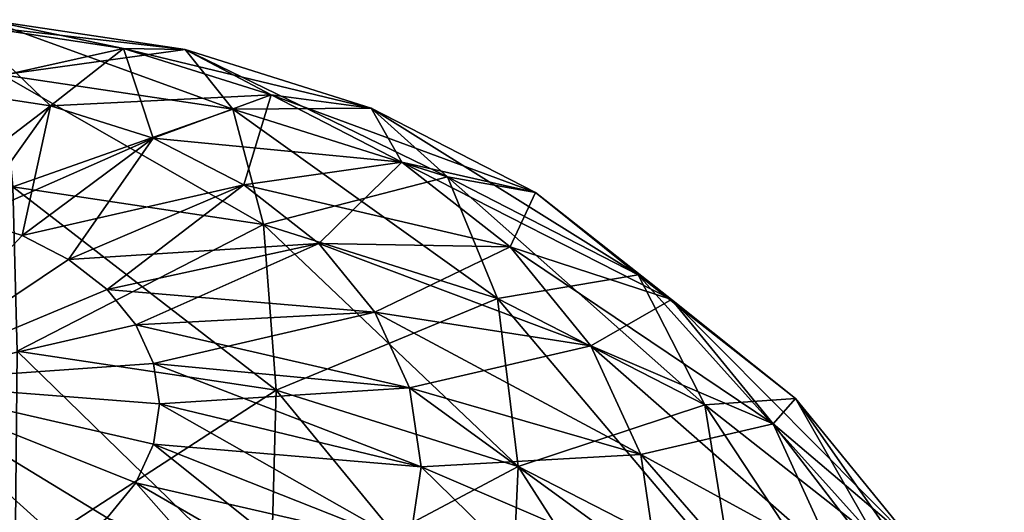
# Model space of a CAD drawing. Header units: millimetres. Extents: x -139 to 139, y -32 to 1264.
# Tile 134 of 256: x 126.3 to 131.26, y 24.1 to 26.58. Entities that reach past the tile are written whole.
import ezdxf

# ---------------------------------------------------------------- set-up
doc = ezdxf.new("R2010")
doc.units = ezdxf.units.MM
doc.header["$LTSCALE"] = 26.699852
for name, color, linetype in [('79', 7, 'CONTINUOUS'), ('85', 7, 'CONTINUOUS'), ('91', 7, 'CONTINUOUS'), ('97', 7, 'CONTINUOUS')]:
    doc.layers.add(name, color=color, linetype=linetype)

msp = doc.modelspace()

# ---------------------------------------------------------------- linework, layer by layer
at = {"layer": '79', "color": 7, "linetype": 'CONTINUOUS', "true_color": 0xa2afbf}
for points in [[(127.137, 26.4249, -19.8441), (126.0315, 26.5504, -21.0811), (126.1364, 26.5753, -19.6937), (127.137, 26.4249, -19.8441)], [(127.137, 26.4249, -19.8441), (126.1364, 26.5753, -19.6937), (127.3753, 26.1247, -18.5063), (127.137, 26.4249, -19.8441)], [(127.3753, 26.1247, -18.5063), (126.1364, 26.5753, -19.6937), (126.2171, 26.2987, -18.3323), (127.3753, 26.1247, -18.5063)], [(126.8267, 26.4309, -21.2006), (125.9072, 26.2253, -22.4285), (126.0315, 26.5504, -21.0811), (126.8267, 26.4309, -21.2006)], [(126.8267, 26.4309, -21.2006), (126.0315, 26.5504, -21.0811), (127.137, 26.4249, -19.8441), (126.8267, 26.4309, -21.2006)], [(126.4592, 26.1423, -22.5115), (125.9072, 26.2253, -22.4285), (126.8267, 26.4309, -21.2006), (126.4592, 26.1423, -22.5115)], [(127.5693, 26.1971, -21.4345), (126.4592, 26.1423, -22.5115), (126.8267, 26.4309, -21.2006), (127.5693, 26.1971, -21.4345)], [(127.5693, 26.1971, -21.4345), (126.8267, 26.4309, -21.2006), (128.0714, 26.1307, -20.1383), (127.5693, 26.1971, -21.4345)], [(128.0714, 26.1307, -20.1383), (126.8267, 26.4309, -21.2006), (127.137, 26.4249, -19.8441), (128.0714, 26.1307, -20.1383)], [(128.0714, 26.1307, -20.1383), (127.137, 26.4249, -19.8441), (128.4571, 25.7841, -18.8469), (128.0714, 26.1307, -20.1383)], [(128.4571, 25.7841, -18.8469), (127.137, 26.4249, -19.8441), (127.3753, 26.1247, -18.5063), (128.4571, 25.7841, -18.8469)], [(127.3753, 26.1247, -18.5063), (126.2171, 26.2987, -18.3323), (127.5304, 25.5444, -17.251), (127.3753, 26.1247, -18.5063)], [(127.5304, 25.5444, -17.251), (126.2171, 26.2987, -18.3323), (126.2695, 25.7339, -17.0615), (127.5304, 25.5444, -17.251)], [(126.4592, 26.1423, -22.5115), (125.7695, 25.6153, -23.6717), (125.9072, 26.2253, -22.4285), (126.4592, 26.1423, -22.5115)], [(126.9748, 25.98, -22.6738), (126.4592, 26.1423, -22.5115), (127.5693, 26.1971, -21.4345), (126.9748, 25.98, -22.6738)], [(128.227, 25.8592, -21.7723), (126.9748, 25.98, -22.6738), (127.5693, 26.1971, -21.4345), (128.227, 25.8592, -21.7723)], [(128.227, 25.8592, -21.7723), (127.5693, 26.1971, -21.4345), (128.8989, 25.7056, -20.5634), (128.227, 25.8592, -21.7723)], [(128.8989, 25.7056, -20.5634), (127.5693, 26.1971, -21.4345), (128.0714, 26.1307, -20.1383), (128.8989, 25.7056, -20.5634)], [(126.052, 25.5729, -23.7142), (125.7695, 25.6153, -23.6717), (126.4592, 26.1423, -22.5115), (126.052, 25.5729, -23.7142)], [(126.9748, 25.98, -22.6738), (126.052, 25.5729, -23.7142), (126.4592, 26.1423, -22.5115), (126.9748, 25.98, -22.6738)], [(128.4571, 25.7841, -18.8469), (127.3753, 26.1247, -18.5063), (128.708, 25.1736, -17.6218), (128.4571, 25.7841, -18.8469)], [(128.708, 25.1736, -17.6218), (127.3753, 26.1247, -18.5063), (127.5304, 25.5444, -17.251), (128.708, 25.1736, -17.6218)], [(128.8989, 25.7056, -20.5634), (128.0714, 26.1307, -20.1383), (129.4151, 25.2919, -19.3391), (128.8989, 25.7056, -20.5634)], [(129.4151, 25.2919, -19.3391), (128.0714, 26.1307, -20.1383), (128.4571, 25.7841, -18.8469), (129.4151, 25.2919, -19.3391)], [(126.316, 25.4898, -23.7973), (126.052, 25.5729, -23.7142), (126.9748, 25.98, -22.6738), (126.316, 25.4898, -23.7973)], [(127.4313, 25.7454, -22.9083), (126.316, 25.4898, -23.7973), (126.9748, 25.98, -22.6738), (127.4313, 25.7454, -22.9083)], [(127.4313, 25.7454, -22.9083), (126.9748, 25.98, -22.6738), (128.227, 25.8592, -21.7723), (127.4313, 25.7454, -22.9083)], [(128.771, 25.432, -22.1995), (127.4313, 25.7454, -22.9083), (128.227, 25.8592, -21.7723), (128.771, 25.432, -22.1995)], [(128.771, 25.432, -22.1995), (128.227, 25.8592, -21.7723), (129.5834, 25.1681, -21.1009), (128.771, 25.432, -22.1995)], [(129.5834, 25.1681, -21.1009), (128.227, 25.8592, -21.7723), (128.8989, 25.7056, -20.5634), (129.5834, 25.1681, -21.1009)], [(129.4151, 25.2919, -19.3391), (128.4571, 25.7841, -18.8469), (129.7509, 24.6379, -18.1576), (129.4151, 25.2919, -19.3391)], [(129.7509, 24.6379, -18.1576), (128.4571, 25.7841, -18.8469), (128.708, 25.1736, -17.6218), (129.7509, 24.6379, -18.1576)], [(127.5304, 25.5444, -17.251), (126.2695, 25.7339, -17.0615), (127.5949, 24.7117, -16.1379), (127.5304, 25.5444, -17.251)], [(127.5949, 24.7117, -16.1379), (126.2695, 25.7339, -17.0615), (126.2913, 24.9076, -15.942), (127.5949, 24.7117, -16.1379)], [(126.5497, 25.3697, -23.9173), (126.316, 25.4898, -23.7973), (127.4313, 25.7454, -22.9083), (126.5497, 25.3697, -23.9173)], [(127.809, 25.4489, -23.2049), (126.5497, 25.3697, -23.9173), (127.4313, 25.7454, -22.9083), (127.809, 25.4489, -23.2049)], [(127.809, 25.4489, -23.2049), (127.4313, 25.7454, -22.9083), (128.771, 25.432, -22.1995), (127.809, 25.4489, -23.2049)], [(129.5834, 25.1681, -21.1009), (128.8989, 25.7056, -20.5634), (130.2074, 24.6697, -19.9613), (129.5834, 25.1681, -21.1009)], [(130.2074, 24.6697, -19.9613), (128.8989, 25.7056, -20.5634), (129.4151, 25.2919, -19.3391), (130.2074, 24.6697, -19.9613)], [(126.316, 25.4898, -23.7973), (125.625, 24.7506, -24.7506), (126.052, 25.5729, -23.7142), (126.316, 25.4898, -23.7973)], [(128.708, 25.1736, -17.6218), (127.5304, 25.5444, -17.251), (128.8123, 24.3284, -16.5212), (128.708, 25.1736, -17.6218)], [(128.8123, 24.3284, -16.5212), (127.5304, 25.5444, -17.251), (127.5949, 24.7117, -16.1379), (128.8123, 24.3284, -16.5212)], [(126.5497, 25.3697, -23.9173), (125.625, 24.7506, -24.7506), (126.316, 25.4898, -23.7973), (126.5497, 25.3697, -23.9173)], [(126.743, 25.2179, -24.0691), (126.5497, 25.3697, -23.9173), (127.809, 25.4489, -23.2049), (126.743, 25.2179, -24.0691)], [(128.0911, 25.1033, -23.5505), (126.743, 25.2179, -24.0691), (127.809, 25.4489, -23.2049), (128.0911, 25.1033, -23.5505)], [(128.0911, 25.1033, -23.5505), (127.809, 25.4489, -23.2049), (129.1775, 24.9342, -22.6974), (128.0911, 25.1033, -23.5505)], [(129.1775, 24.9342, -22.6974), (127.809, 25.4489, -23.2049), (128.771, 25.432, -22.1995), (129.1775, 24.9342, -22.6974)], [(129.1775, 24.9342, -22.6974), (128.771, 25.432, -22.1995), (130.0948, 24.5417, -21.7273), (129.1775, 24.9342, -22.6974)], [(130.0948, 24.5417, -21.7273), (128.771, 25.432, -22.1995), (129.5834, 25.1681, -21.1009), (130.0948, 24.5417, -21.7273)], [(126.743, 25.2179, -24.0691), (125.625, 24.7506, -24.7506), (126.5497, 25.3697, -23.9173), (126.743, 25.2179, -24.0691)], [(130.2074, 24.6697, -19.9613), (129.4151, 25.2919, -19.3391), (130.6135, 23.9605, -18.8349), (130.2074, 24.6697, -19.9613)], [(130.6135, 23.9605, -18.8349), (129.4151, 25.2919, -19.3391), (129.7509, 24.6379, -18.1576), (130.6135, 23.9605, -18.8349)], [(126.8875, 25.041, -24.2461), (125.625, 24.7506, -24.7506), (126.743, 25.2179, -24.0691), (126.8875, 25.041, -24.2461)], [(126.8875, 25.041, -24.2461), (126.743, 25.2179, -24.0691), (128.0911, 25.1033, -23.5505), (126.8875, 25.041, -24.2461)], [(129.7509, 24.6379, -18.1576), (128.708, 25.1736, -17.6218), (129.8904, 23.7746, -17.0751), (129.7509, 24.6379, -18.1576)], [(129.8904, 23.7746, -17.0751), (128.708, 25.1736, -17.6218), (128.8123, 24.3284, -16.5212), (129.8904, 23.7746, -17.0751)], [(130.0948, 24.5417, -21.7273), (129.5834, 25.1681, -21.1009), (130.7995, 23.9446, -20.6864), (130.0948, 24.5417, -21.7273)], [(130.7995, 23.9446, -20.6864), (129.5834, 25.1681, -21.1009), (130.2074, 24.6697, -19.9613), (130.7995, 23.9446, -20.6864)], [(128.2655, 24.7237, -23.93), (126.8875, 25.041, -24.2461), (128.0911, 25.1033, -23.5505), (128.2655, 24.7237, -23.93)], [(128.2655, 24.7237, -23.93), (128.0911, 25.1033, -23.5505), (129.4287, 24.3875, -23.2441), (128.2655, 24.7237, -23.93)], [(129.4287, 24.3875, -23.2441), (128.0911, 25.1033, -23.5505), (129.1775, 24.9342, -22.6974), (129.4287, 24.3875, -23.2441)], [(126.9767, 24.8467, -24.4403), (125.625, 24.7506, -24.7506), (126.8875, 25.041, -24.2461), (126.9767, 24.8467, -24.4403)], [(126.9767, 24.8467, -24.4403), (126.8875, 25.041, -24.2461), (128.2655, 24.7237, -23.93), (126.9767, 24.8467, -24.4403)], [(129.4287, 24.3875, -23.2441), (129.1775, 24.9342, -22.6974), (130.4109, 23.8538, -22.4152), (129.4287, 24.3875, -23.2441)], [(130.4109, 23.8538, -22.4152), (129.1775, 24.9342, -22.6974), (130.0948, 24.5417, -21.7273), (130.4109, 23.8538, -22.4152)], [(127.5656, 23.6663, -15.2199), (126.2913, 24.9076, -15.942), (126.2814, 23.8593, -15.0269), (127.5656, 23.6663, -15.2199)], [(127.5949, 24.7117, -16.1379), (126.2913, 24.9076, -15.942), (127.5656, 23.6663, -15.2199), (127.5949, 24.7117, -16.1379)], [(127.0069, 24.6435, -24.6435), (125.625, 24.7506, -24.7506), (126.9767, 24.8467, -24.4403), (127.0069, 24.6435, -24.6435)], [(127.0069, 24.6435, -24.6435), (126.9767, 24.8467, -24.4403), (128.3245, 24.3269, -24.3269), (127.0069, 24.6435, -24.6435)], [(128.3245, 24.3269, -24.3269), (126.9767, 24.8467, -24.4403), (128.2655, 24.7237, -23.93), (128.3245, 24.3269, -24.3269)], [(128.3245, 24.3269, -24.3269), (128.2655, 24.7237, -23.93), (129.5137, 23.8158, -23.8158), (128.3245, 24.3269, -24.3269)], [(129.5137, 23.8158, -23.8158), (128.2655, 24.7237, -23.93), (129.4287, 24.3875, -23.2441), (129.5137, 23.8158, -23.8158)], [(128.7649, 23.2887, -15.5975), (127.5949, 24.7117, -16.1379), (127.5656, 23.6663, -15.2199), (128.7649, 23.2887, -15.5975)], [(128.8123, 24.3284, -16.5212), (127.5949, 24.7117, -16.1379), (128.7649, 23.2887, -15.5975), (128.8123, 24.3284, -16.5212)], [(130.6135, 23.9605, -18.8349), (129.7509, 24.6379, -18.1576), (130.7822, 23.0743, -17.7754), (130.6135, 23.9605, -18.8349)], [(130.7822, 23.0743, -17.7754), (129.7509, 24.6379, -18.1576), (129.8904, 23.7746, -17.0751), (130.7822, 23.0743, -17.7754)], [(130.7995, 23.9446, -20.6864), (130.2074, 24.6697, -19.9613), (131.258, 23.1711, -19.6243), (130.7995, 23.9446, -20.6864)], [(131.258, 23.1711, -19.6243), (130.2074, 24.6697, -19.9613), (130.6135, 23.9605, -18.8349), (131.258, 23.1711, -19.6243)], [(130.4109, 23.8538, -22.4152), (130.0948, 24.5417, -21.7273), (131.1654, 23.1482, -21.4828), (130.4109, 23.8538, -22.4152)], [(131.1654, 23.1482, -21.4828), (130.0948, 24.5417, -21.7273), (130.7995, 23.9446, -20.6864), (131.1654, 23.1482, -21.4828)], [(129.5137, 23.8158, -23.8158), (129.4287, 24.3875, -23.2441), (130.5178, 23.1345, -23.1345), (129.5137, 23.8158, -23.8158)], [(130.5178, 23.1345, -23.1345), (129.4287, 24.3875, -23.2441), (130.4109, 23.8538, -22.4152), (130.5178, 23.1345, -23.1345)], [(129.827, 22.743, -16.1431), (128.8123, 24.3284, -16.5212), (128.7649, 23.2887, -15.5975), (129.827, 22.743, -16.1431)], [(129.8904, 23.7746, -17.0751), (128.8123, 24.3284, -16.5212), (129.827, 22.743, -16.1431), (129.8904, 23.7746, -17.0751)]]:
    msp.add_3dface(points, dxfattribs=at)
at = {"layer": '85', "color": 7, "linetype": 'CONTINUOUS', "true_color": 0xa2afbf}
for points in [[(125.625, 24.7506, -24.7506), (127.0069, 24.6435, -24.6435), (126.9767, 24.4403, -24.8467), (125.625, 24.7506, -24.7506)], [(126.052, 23.7142, -25.5729), (125.625, 24.7506, -24.7506), (126.316, 23.7973, -25.4898), (126.052, 23.7142, -25.5729)], [(126.316, 23.7973, -25.4898), (125.625, 24.7506, -24.7506), (126.5497, 23.9173, -25.3697), (126.316, 23.7973, -25.4898)], [(126.5497, 23.9173, -25.3697), (125.625, 24.7506, -24.7506), (126.743, 24.0691, -25.2179), (126.5497, 23.9173, -25.3697)], [(126.743, 24.0691, -25.2179), (125.625, 24.7506, -24.7506), (126.8875, 24.2461, -25.041), (126.743, 24.0691, -25.2179)], [(126.8875, 24.2461, -25.041), (125.625, 24.7506, -24.7506), (126.9767, 24.4403, -24.8467), (126.8875, 24.2461, -25.041)], [(126.9767, 24.4403, -24.8467), (127.0069, 24.6435, -24.6435), (128.2655, 23.93, -24.7237), (126.9767, 24.4403, -24.8467)], [(127.0069, 24.6435, -24.6435), (128.3245, 24.3269, -24.3269), (128.2655, 23.93, -24.7237), (127.0069, 24.6435, -24.6435)], [(126.8875, 24.2461, -25.041), (126.9767, 24.4403, -24.8467), (128.0911, 23.5505, -25.1033), (126.8875, 24.2461, -25.041)], [(128.0911, 23.5505, -25.1033), (126.9767, 24.4403, -24.8467), (128.2655, 23.93, -24.7237), (128.0911, 23.5505, -25.1033)], [(128.2655, 23.93, -24.7237), (128.3245, 24.3269, -24.3269), (129.4287, 23.2441, -24.3875), (128.2655, 23.93, -24.7237)], [(128.3245, 24.3269, -24.3269), (129.5137, 23.8158, -23.8158), (129.4287, 23.2441, -24.3875), (128.3245, 24.3269, -24.3269)], [(126.743, 24.0691, -25.2179), (126.8875, 24.2461, -25.041), (127.809, 23.2049, -25.4489), (126.743, 24.0691, -25.2179)], [(127.809, 23.2049, -25.4489), (126.8875, 24.2461, -25.041), (128.0911, 23.5505, -25.1033), (127.809, 23.2049, -25.4489)]]:
    msp.add_3dface(points, dxfattribs=at)
at = {"layer": '91', "color": 7, "linetype": 'CONTINUOUS', "true_color": 0xa2afbf}
for points in [[(127.0069, 24.6435, 24.6435), (125.625, 24.7506, 24.7506), (126.9767, 24.4403, 24.8467), (127.0069, 24.6435, 24.6435)], [(126.9767, 24.4403, 24.8467), (125.625, 24.7506, 24.7506), (126.8875, 24.2461, 25.041), (126.9767, 24.4403, 24.8467)], [(126.8875, 24.2461, 25.041), (125.625, 24.7506, 24.7506), (126.743, 24.0691, 25.2179), (126.8875, 24.2461, 25.041)], [(126.743, 24.0691, 25.2179), (125.625, 24.7506, 24.7506), (126.5497, 23.9173, 25.3697), (126.743, 24.0691, 25.2179)], [(126.5497, 23.9173, 25.3697), (125.625, 24.7506, 24.7506), (126.316, 23.7973, 25.4898), (126.5497, 23.9173, 25.3697)], [(126.316, 23.7973, 25.4898), (125.625, 24.7506, 24.7506), (126.052, 23.7142, 25.5729), (126.316, 23.7973, 25.4898)], [(127.0069, 24.6435, 24.6435), (126.9767, 24.4403, 24.8467), (128.3245, 24.3269, 24.3269), (127.0069, 24.6435, 24.6435)], [(126.9767, 24.4403, 24.8467), (126.8875, 24.2461, 25.041), (128.2655, 23.93, 24.7237), (126.9767, 24.4403, 24.8467)], [(128.3245, 24.3269, 24.3269), (126.9767, 24.4403, 24.8467), (128.2655, 23.93, 24.7237), (128.3245, 24.3269, 24.3269)], [(128.3245, 24.3269, 24.3269), (128.2655, 23.93, 24.7237), (129.5137, 23.8158, 23.8158), (128.3245, 24.3269, 24.3269)], [(126.8875, 24.2461, 25.041), (126.743, 24.0691, 25.2179), (128.0911, 23.5505, 25.1033), (126.8875, 24.2461, 25.041)], [(128.2655, 23.93, 24.7237), (126.8875, 24.2461, 25.041), (128.0911, 23.5505, 25.1033), (128.2655, 23.93, 24.7237)]]:
    msp.add_3dface(points, dxfattribs=at)
at = {"layer": '97', "color": 7, "linetype": 'CONTINUOUS', "true_color": 0xa2afbf}
for points in [[(126.0315, 26.5504, 21.0811), (126.8267, 26.4309, 21.2006), (126.1364, 26.5753, 19.6937), (126.0315, 26.5504, 21.0811)], [(126.1364, 26.5753, 19.6937), (126.8267, 26.4309, 21.2006), (127.137, 26.4249, 19.8441), (126.1364, 26.5753, 19.6937)], [(126.1364, 26.5753, 19.6937), (127.137, 26.4249, 19.8441), (126.2171, 26.2987, 18.3323), (126.1364, 26.5753, 19.6937)], [(125.9072, 26.2253, 22.4285), (126.4592, 26.1423, 22.5115), (126.0315, 26.5504, 21.0811), (125.9072, 26.2253, 22.4285)], [(126.0315, 26.5504, 21.0811), (126.4592, 26.1423, 22.5115), (126.8267, 26.4309, 21.2006), (126.0315, 26.5504, 21.0811)], [(126.2171, 26.2987, 18.3323), (127.137, 26.4249, 19.8441), (127.3753, 26.1247, 18.5063), (126.2171, 26.2987, 18.3323)], [(126.4592, 26.1423, 22.5115), (126.9748, 25.98, 22.6738), (126.8267, 26.4309, 21.2006), (126.4592, 26.1423, 22.5115)], [(126.8267, 26.4309, 21.2006), (126.9748, 25.98, 22.6738), (127.5693, 26.1971, 21.4345), (126.8267, 26.4309, 21.2006)], [(126.8267, 26.4309, 21.2006), (127.5693, 26.1971, 21.4345), (127.137, 26.4249, 19.8441), (126.8267, 26.4309, 21.2006)], [(127.137, 26.4249, 19.8441), (127.5693, 26.1971, 21.4345), (128.0714, 26.1307, 20.1383), (127.137, 26.4249, 19.8441)], [(127.137, 26.4249, 19.8441), (128.0714, 26.1307, 20.1383), (127.3753, 26.1247, 18.5063), (127.137, 26.4249, 19.8441)], [(126.2171, 26.2987, 18.3323), (127.3753, 26.1247, 18.5063), (126.2695, 25.7339, 17.0615), (126.2171, 26.2987, 18.3323)], [(125.9072, 26.2253, 22.4285), (126.052, 25.5729, 23.7142), (126.4592, 26.1423, 22.5115), (125.9072, 26.2253, 22.4285)], [(126.9748, 25.98, 22.6738), (127.4313, 25.7454, 22.9083), (127.5693, 26.1971, 21.4345), (126.9748, 25.98, 22.6738)], [(127.5693, 26.1971, 21.4345), (127.4313, 25.7454, 22.9083), (128.227, 25.8592, 21.7723), (127.5693, 26.1971, 21.4345)], [(127.5693, 26.1971, 21.4345), (128.227, 25.8592, 21.7723), (128.0714, 26.1307, 20.1383), (127.5693, 26.1971, 21.4345)], [(126.052, 25.5729, 23.7142), (126.316, 25.4898, 23.7973), (126.4592, 26.1423, 22.5115), (126.052, 25.5729, 23.7142)], [(126.2695, 25.7339, 17.0615), (127.3753, 26.1247, 18.5063), (127.5304, 25.5444, 17.251), (126.2695, 25.7339, 17.0615)], [(126.4592, 26.1423, 22.5115), (126.316, 25.4898, 23.7973), (126.9748, 25.98, 22.6738), (126.4592, 26.1423, 22.5115)], [(127.3753, 26.1247, 18.5063), (128.0714, 26.1307, 20.1383), (128.4571, 25.7841, 18.8469), (127.3753, 26.1247, 18.5063)], [(127.3753, 26.1247, 18.5063), (128.4571, 25.7841, 18.8469), (127.5304, 25.5444, 17.251), (127.3753, 26.1247, 18.5063)], [(128.0714, 26.1307, 20.1383), (128.227, 25.8592, 21.7723), (128.8989, 25.7056, 20.5634), (128.0714, 26.1307, 20.1383)], [(128.0714, 26.1307, 20.1383), (128.8989, 25.7056, 20.5634), (128.4571, 25.7841, 18.8469), (128.0714, 26.1307, 20.1383)], [(126.316, 25.4898, 23.7973), (126.5497, 25.3697, 23.9173), (126.9748, 25.98, 22.6738), (126.316, 25.4898, 23.7973)], [(126.9748, 25.98, 22.6738), (126.5497, 25.3697, 23.9173), (127.4313, 25.7454, 22.9083), (126.9748, 25.98, 22.6738)], [(127.4313, 25.7454, 22.9083), (127.809, 25.4489, 23.2049), (128.227, 25.8592, 21.7723), (127.4313, 25.7454, 22.9083)], [(128.227, 25.8592, 21.7723), (127.809, 25.4489, 23.2049), (128.771, 25.432, 22.1995), (128.227, 25.8592, 21.7723)], [(128.227, 25.8592, 21.7723), (128.771, 25.432, 22.1995), (128.8989, 25.7056, 20.5634), (128.227, 25.8592, 21.7723)], [(127.5304, 25.5444, 17.251), (128.4571, 25.7841, 18.8469), (128.708, 25.1736, 17.6218), (127.5304, 25.5444, 17.251)], [(128.4571, 25.7841, 18.8469), (128.8989, 25.7056, 20.5634), (129.4151, 25.2919, 19.3391), (128.4571, 25.7841, 18.8469)], [(128.4571, 25.7841, 18.8469), (129.4151, 25.2919, 19.3391), (128.708, 25.1736, 17.6218), (128.4571, 25.7841, 18.8469)], [(126.2695, 25.7339, 17.0615), (127.5304, 25.5444, 17.251), (126.2913, 24.9076, 15.942), (126.2695, 25.7339, 17.0615)], [(126.5497, 25.3697, 23.9173), (126.743, 25.2179, 24.0691), (127.4313, 25.7454, 22.9083), (126.5497, 25.3697, 23.9173)], [(127.4313, 25.7454, 22.9083), (126.743, 25.2179, 24.0691), (127.809, 25.4489, 23.2049), (127.4313, 25.7454, 22.9083)], [(128.8989, 25.7056, 20.5634), (128.771, 25.432, 22.1995), (129.5834, 25.1681, 21.1009), (128.8989, 25.7056, 20.5634)], [(128.8989, 25.7056, 20.5634), (129.5834, 25.1681, 21.1009), (129.4151, 25.2919, 19.3391), (128.8989, 25.7056, 20.5634)], [(126.052, 25.5729, 23.7142), (125.625, 24.7506, 24.7506), (126.316, 25.4898, 23.7973), (126.052, 25.5729, 23.7142)], [(126.2913, 24.9076, 15.942), (127.5304, 25.5444, 17.251), (127.5949, 24.7117, 16.1379), (126.2913, 24.9076, 15.942)], [(127.5304, 25.5444, 17.251), (128.708, 25.1736, 17.6218), (127.5949, 24.7117, 16.1379), (127.5304, 25.5444, 17.251)], [(126.316, 25.4898, 23.7973), (125.625, 24.7506, 24.7506), (126.5497, 25.3697, 23.9173), (126.316, 25.4898, 23.7973)], [(126.743, 25.2179, 24.0691), (126.8875, 25.041, 24.2461), (127.809, 25.4489, 23.2049), (126.743, 25.2179, 24.0691)], [(127.809, 25.4489, 23.2049), (126.8875, 25.041, 24.2461), (128.0911, 25.1033, 23.5505), (127.809, 25.4489, 23.2049)], [(127.809, 25.4489, 23.2049), (128.0911, 25.1033, 23.5505), (128.771, 25.432, 22.1995), (127.809, 25.4489, 23.2049)], [(128.771, 25.432, 22.1995), (128.0911, 25.1033, 23.5505), (129.1775, 24.9342, 22.6974), (128.771, 25.432, 22.1995)], [(128.771, 25.432, 22.1995), (129.1775, 24.9342, 22.6974), (129.5834, 25.1681, 21.1009), (128.771, 25.432, 22.1995)], [(126.5497, 25.3697, 23.9173), (125.625, 24.7506, 24.7506), (126.743, 25.2179, 24.0691), (126.5497, 25.3697, 23.9173)], [(128.708, 25.1736, 17.6218), (129.4151, 25.2919, 19.3391), (129.7509, 24.6379, 18.1576), (128.708, 25.1736, 17.6218)], [(129.4151, 25.2919, 19.3391), (129.5834, 25.1681, 21.1009), (130.2074, 24.6697, 19.9613), (129.4151, 25.2919, 19.3391)], [(129.4151, 25.2919, 19.3391), (130.2074, 24.6697, 19.9613), (129.7509, 24.6379, 18.1576), (129.4151, 25.2919, 19.3391)], [(126.743, 25.2179, 24.0691), (125.625, 24.7506, 24.7506), (126.8875, 25.041, 24.2461), (126.743, 25.2179, 24.0691)], [(127.5949, 24.7117, 16.1379), (128.708, 25.1736, 17.6218), (128.8123, 24.3284, 16.5212), (127.5949, 24.7117, 16.1379)], [(128.708, 25.1736, 17.6218), (129.7509, 24.6379, 18.1576), (128.8123, 24.3284, 16.5212), (128.708, 25.1736, 17.6218)], [(129.5834, 25.1681, 21.1009), (129.1775, 24.9342, 22.6974), (130.0948, 24.5417, 21.7273), (129.5834, 25.1681, 21.1009)], [(129.5834, 25.1681, 21.1009), (130.0948, 24.5417, 21.7273), (130.2074, 24.6697, 19.9613), (129.5834, 25.1681, 21.1009)], [(126.8875, 25.041, 24.2461), (126.9767, 24.8467, 24.4403), (128.0911, 25.1033, 23.5505), (126.8875, 25.041, 24.2461)], [(128.0911, 25.1033, 23.5505), (126.9767, 24.8467, 24.4403), (128.2655, 24.7237, 23.93), (128.0911, 25.1033, 23.5505)], [(128.0911, 25.1033, 23.5505), (128.2655, 24.7237, 23.93), (129.1775, 24.9342, 22.6974), (128.0911, 25.1033, 23.5505)], [(126.8875, 25.041, 24.2461), (125.625, 24.7506, 24.7506), (126.9767, 24.8467, 24.4403), (126.8875, 25.041, 24.2461)], [(129.1775, 24.9342, 22.6974), (128.2655, 24.7237, 23.93), (129.4287, 24.3875, 23.2441), (129.1775, 24.9342, 22.6974)], [(129.1775, 24.9342, 22.6974), (129.4287, 24.3875, 23.2441), (130.0948, 24.5417, 21.7273), (129.1775, 24.9342, 22.6974)], [(126.2913, 24.9076, 15.942), (127.5949, 24.7117, 16.1379), (126.2814, 23.8593, 15.0269), (126.2913, 24.9076, 15.942)], [(125.625, 24.7506, 24.7506), (127.0069, 24.6435, 24.6435), (126.9767, 24.8467, 24.4403), (125.625, 24.7506, 24.7506)], [(126.9767, 24.8467, 24.4403), (127.0069, 24.6435, 24.6435), (128.2655, 24.7237, 23.93), (126.9767, 24.8467, 24.4403)], [(127.0069, 24.6435, 24.6435), (128.3245, 24.3269, 24.3269), (128.2655, 24.7237, 23.93), (127.0069, 24.6435, 24.6435)], [(128.2655, 24.7237, 23.93), (128.3245, 24.3269, 24.3269), (129.4287, 24.3875, 23.2441), (128.2655, 24.7237, 23.93)], [(126.2814, 23.8593, 15.0269), (127.5949, 24.7117, 16.1379), (127.5656, 23.6663, 15.2199), (126.2814, 23.8593, 15.0269)], [(127.5949, 24.7117, 16.1379), (128.8123, 24.3284, 16.5212), (127.5656, 23.6663, 15.2199), (127.5949, 24.7117, 16.1379)], [(128.8123, 24.3284, 16.5212), (129.7509, 24.6379, 18.1576), (129.8904, 23.7746, 17.0751), (128.8123, 24.3284, 16.5212)], [(129.7509, 24.6379, 18.1576), (130.2074, 24.6697, 19.9613), (130.6135, 23.9605, 18.8349), (129.7509, 24.6379, 18.1576)], [(129.7509, 24.6379, 18.1576), (130.6135, 23.9605, 18.8349), (129.8904, 23.7746, 17.0751), (129.7509, 24.6379, 18.1576)], [(130.2074, 24.6697, 19.9613), (130.0948, 24.5417, 21.7273), (130.7995, 23.9446, 20.6864), (130.2074, 24.6697, 19.9613)], [(130.2074, 24.6697, 19.9613), (130.7995, 23.9446, 20.6864), (130.6135, 23.9605, 18.8349), (130.2074, 24.6697, 19.9613)], [(130.0948, 24.5417, 21.7273), (129.4287, 24.3875, 23.2441), (130.4109, 23.8538, 22.4152), (130.0948, 24.5417, 21.7273)], [(130.0948, 24.5417, 21.7273), (130.4109, 23.8538, 22.4152), (130.7995, 23.9446, 20.6864), (130.0948, 24.5417, 21.7273)], [(128.3245, 24.3269, 24.3269), (129.5137, 23.8158, 23.8158), (129.4287, 24.3875, 23.2441), (128.3245, 24.3269, 24.3269)], [(129.4287, 24.3875, 23.2441), (129.5137, 23.8158, 23.8158), (130.4109, 23.8538, 22.4152), (129.4287, 24.3875, 23.2441)], [(127.5656, 23.6663, 15.2199), (128.8123, 24.3284, 16.5212), (128.7649, 23.2887, 15.5975), (127.5656, 23.6663, 15.2199)], [(128.8123, 24.3284, 16.5212), (129.8904, 23.7746, 17.0751), (128.7649, 23.2887, 15.5975), (128.8123, 24.3284, 16.5212)]]:
    msp.add_3dface(points, dxfattribs=at)

doc.saveas('drawing.dxf')
